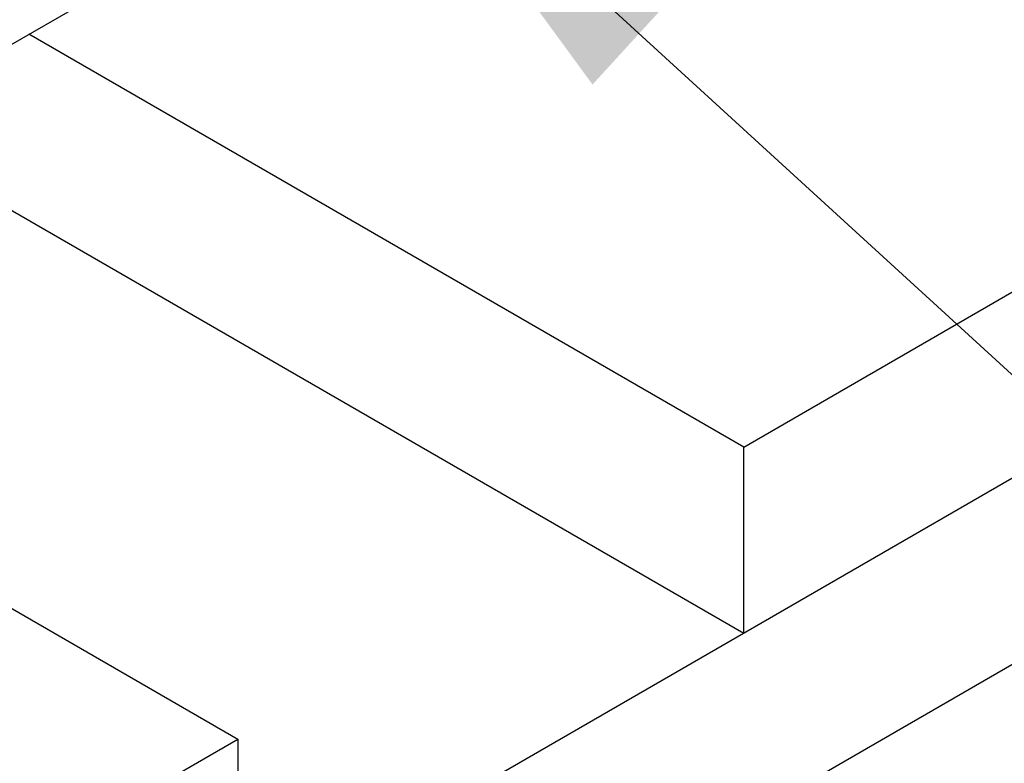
# Model space of a CAD drawing. Header units: millimetres. Extents: x 0 to 5600, y -1552 to 3960.
# Tile 90 of 199: x 4494 to 4589, y 2211 to 2283. Entities that reach past the tile are written whole.
import ezdxf

# ---------------------------------------------------------------- set-up
doc = ezdxf.new("R2010")
doc.units = ezdxf.units.MM
doc.header["$LTSCALE"] = 308
doc.layers.get('0').update_dxf_attribs({"linetype": 'CONTINUOUS'})
doc.styles.get("Standard").update_dxf_attribs({"font": 'txt', "width": 0.9})
doc.dimstyles.get("Standard").update_dxf_attribs({"dimtxt": 20, "dimasz": 33.333333, "dimexe": 1.5, "dimexo": 1.5, "dimtad": 1, "dimzin": 0, "dimdsep": 46, "dimtxsty": 'Standard', "dimblk": '_FILLED', "dimblk1": '_FILLED', "dimblk2": '_FILLED', "dimcen": 0.09, "dimazin": 0, "dimtol": 1, "dimtp": 0.01, "dimtm": 0.01, "dimtfac": 1, "dimtofl": 0, "dimtmove": 0, "dimatfit": 3, "dimldrblk": '_FILLED', "dimfxl": 0, "dimtolj": 1, "dimtzin": 0, "dimarcsym": 0})

# ---------------------------------------------------------------- blocks, each defined once
blk = doc.blocks.new('_FILLED')
at = {"color": 0, "linetype": 'ByBlock'}
blk.add_solid([(0, 0), (-1, 0.2), (-1, -0.2)], dxfattribs=at)

msp = doc.modelspace()

# ---------------------------------------------------------------- linework, layer by layer
at = {"color": 7, "linetype": 'Continuous'}
for p, q in [((5119.584, 2544.845), (4412.48, 2136.601)), ((5119.584, 2526.882), (4412.48, 2118.638)), ((4455.309, 2258.899), (4595.361, 2339.758)), ((4563.8, 2241.928), (4666.33, 2301.124)), ((4563.8, 2241.928), (4494.857, 2281.732)), ((4479.3, 2272.75), (4563.8, 2223.965)), ((4455.309, 2248.227), (4515.01, 2213.76)), ((4563.8, 2223.965), (4563.8, 2241.928)), ((4412.48, 2154.564), (4515.01, 2213.76)), ((4515.01, 2213.76), (4515.01, 2195.797))]:
    msp.add_line(p, q, dxfattribs=at)

# ---------------------------------------------------------------- leaders
at = {"color": 2, "linetype": 'Continuous'}
for points in [[(4424.533, 2434.628), (4507.453, 1919.128)], [(4529.133, 2304.297), (4856.497, 2004.662)]]:
    msp.add_leader(points, dimstyle='Standard', override={"dimtad": 0}, dxfattribs=at)

doc.saveas('drawing.dxf')
